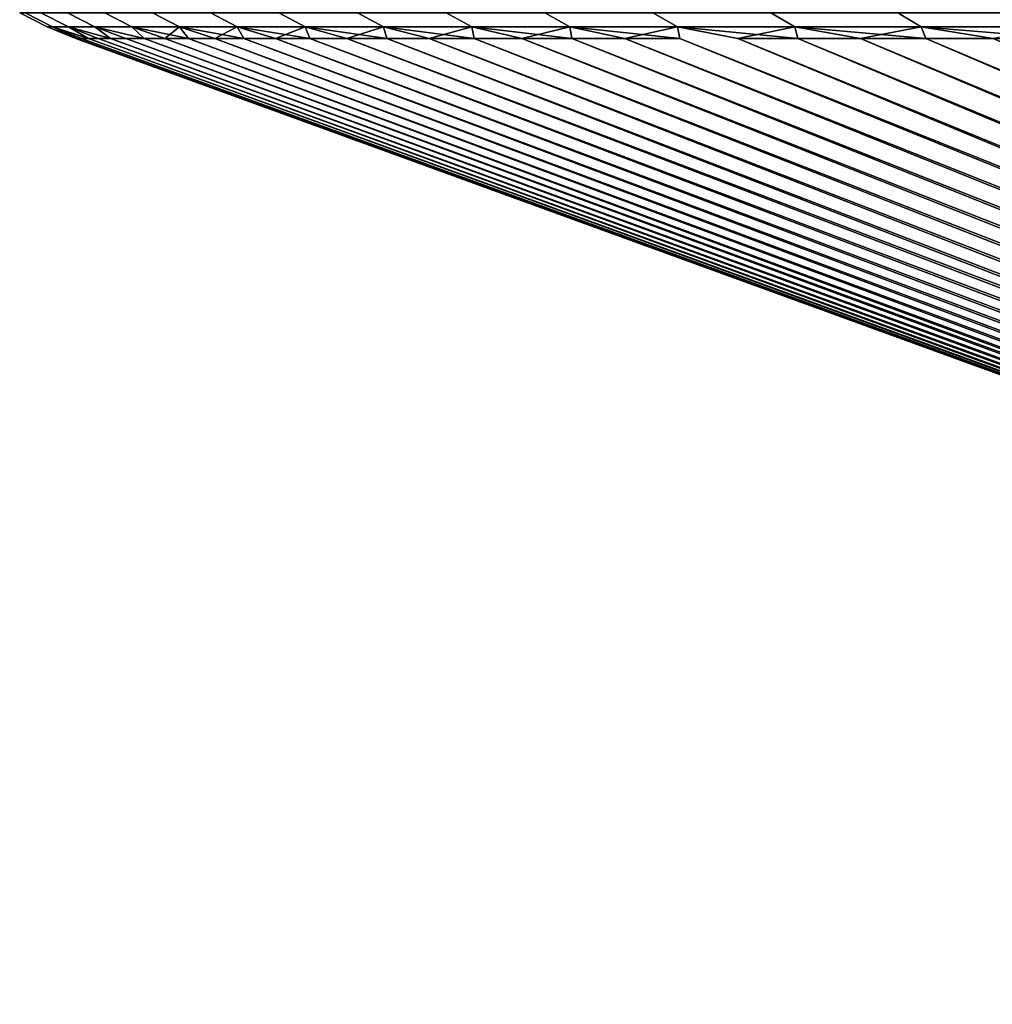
# Model space of a CAD drawing. Header units: metres. Extents: x -109 to 109, y -342 to 66.
# Tile 127 of 256: x -107.33 to -102.26, y 57.57 to 62.7. Entities that reach past the tile are written whole.
import ezdxf

# ---------------------------------------------------------------- set-up
doc = ezdxf.new("R2010")
doc.units = ezdxf.units.M
doc.layers.add('solid_K_24_62_16_000B91', color=7, linetype='CONTINUOUS')

msp = doc.modelspace()

# ---------------------------------------------------------------- linework, layer by layer
at = {"layer": 'solid_K_24_62_16_000B91'}
for points in [[(-107.334877, 62.739212), (-107.307091, 62.739212, -1.308669), (-107.163475, 62.666206, -1.302568), (-107.191124, 62.666206)], [(-107.307091, 62.739212, 1.308669), (-107.334877, 62.739212), (-107.191124, 62.666206), (-107.163475, 62.666206, 1.302568)], [(-107.307091, 62.739212, -1.308669), (-107.223793, 62.739212, -2.61498), (-107.080559, 62.666206, -2.602789), (-107.163475, 62.666206, -1.302568)], [(-107.223793, 62.739212, 2.61498), (-107.307091, 62.739212, 1.308669), (-107.163475, 62.666206, 1.302568), (-107.080559, 62.666206, 2.602789)], [(-107.223793, 62.739212, -2.61498), (-107.085129, 62.739212, -3.916579), (-106.942543, 62.666206, -3.89832), (-107.080559, 62.666206, -2.602789)], [(-107.085129, 62.739212, 3.916579), (-107.223793, 62.739212, 2.61498), (-107.080559, 62.666206, 2.602789), (-106.942543, 62.666206, 3.89832)], [(-107.085129, 62.739212, -3.916579), (-106.891342, 62.739212, -5.211119), (-106.749664, 62.666206, -5.186826), (-106.942543, 62.666206, -3.89832)], [(-106.891342, 62.739212, 5.211119), (-107.085129, 62.739212, 3.916579), (-106.942543, 62.666206, 3.89832), (-106.749664, 62.666206, 5.186826)], [(-106.891342, 62.739212, -5.211119), (-106.642792, 62.739212, -6.496269), (-106.502274, 62.666206, -6.465984), (-106.749664, 62.666206, -5.186826)], [(-106.642792, 62.739212, 6.496269), (-106.891342, 62.739212, 5.211119), (-106.749664, 62.666206, 5.186826), (-106.502274, 62.666206, 6.465984)], [(-106.642792, 62.739212, -6.496269), (-106.339928, 62.739212, -7.769712), (-106.200813, 62.666206, -7.733491), (-106.502274, 62.666206, -6.465984)], [(-106.339928, 62.739212, 7.769712), (-106.642792, 62.739212, 6.496269), (-106.502274, 62.666206, 6.465984), (-106.200813, 62.666206, 7.733491)], [(-106.339928, 62.739212, -7.769712), (-105.983284, 62.739212, -9.029154), (-105.845833, 62.666206, -8.987061), (-106.200813, 62.666206, -7.733491)], [(-105.983284, 62.739212, 9.029154), (-106.339928, 62.739212, 7.769712), (-106.200813, 62.666206, 7.733491), (-105.845833, 62.666206, 8.987061)], [(-105.983284, 62.739212, -9.029154), (-105.573509, 62.739212, -10.272324), (-105.437973, 62.666206, -10.224436), (-105.845833, 62.666206, -8.987061)], [(-105.573509, 62.739212, 10.272324), (-105.983284, 62.739212, 9.029154), (-105.845833, 62.666206, 8.987061), (-105.437973, 62.666206, 10.224436)], [(-105.573509, 62.739212, -10.272324), (-105.111343, 62.739212, -11.496983), (-104.977959, 62.666206, -11.443386), (-105.437973, 62.666206, -10.224436)], [(-105.111343, 62.739212, 11.496983), (-105.573509, 62.739212, 10.272324), (-105.437973, 62.666206, 10.224436), (-104.977959, 62.666206, 11.443386)], [(-105.111343, 62.739212, -11.496983), (-104.597618, 62.739212, -12.700924), (-104.466629, 62.666206, -12.641714), (-104.977959, 62.666206, -11.443386)], [(-104.597618, 62.739212, 12.700924), (-105.111343, 62.739212, 11.496983), (-104.977959, 62.666206, 11.443386), (-104.466629, 62.666206, 12.641714)], [(-104.597618, 62.739212, -12.700924), (-104.033257, 62.739212, -13.881976), (-103.9049, 62.666206, -13.817261), (-104.466629, 62.666206, -12.641714)], [(-104.033257, 62.739212, 13.881976), (-104.597618, 62.739212, 12.700924), (-104.466629, 62.666206, 12.641714), (-103.9049, 62.666206, 13.817261)], [(-104.033257, 62.739212, -13.881976), (-103.419281, 62.739212, -15.038013), (-103.293785, 62.666206, -14.967908), (-103.9049, 62.666206, -13.817261)], [(-103.419281, 62.739212, 15.038013), (-104.033257, 62.739212, 13.881976), (-103.9049, 62.666206, 13.817261), (-103.293785, 62.666206, 14.967908)], [(-103.419281, 62.739212, -15.038013), (-102.756798, 62.739212, -16.16695), (-102.634392, 62.666206, -16.091581), (-103.293785, 62.666206, -14.967908)], [(-102.756798, 62.739212, 16.16695), (-103.419281, 62.739212, 15.038013), (-103.293785, 62.666206, 14.967908), (-102.634392, 62.666206, 16.091581)], [(-102.756798, 62.739212, -16.16695), (-102.046989, 62.739212, -17.266752), (-101.927895, 62.666206, -17.186258), (-102.634392, 62.666206, -16.091581)], [(-102.046989, 62.739212, 17.266752), (-102.756798, 62.739212, 16.16695), (-102.634392, 62.666206, 16.091581), (-101.927895, 62.666206, 17.186258)], [(-107.191124, 62.666206), (-107.163475, 62.666206, -1.302568), (-107.034851, 62.605068, -0.666267), (-107.042114, 62.605068, 0.000009)], [(-107.191124, 62.666206), (-107.042114, 62.605068, 0.000009), (-107.034851, 62.605068, 0.666285)], [(-107.163475, 62.666206, 1.302568), (-107.191124, 62.666206), (-107.034851, 62.605068, 0.666285)], [(-107.163475, 62.666206, -1.302568), (-107.080559, 62.666206, -2.602789), (-106.976723, 62.605068, -1.997549), (-107.013046, 62.605068, -1.332225)], [(-107.163475, 62.666206, -1.302568), (-107.013046, 62.605068, -1.332225), (-107.034851, 62.605068, -0.666267)], [(-107.163475, 62.666206, 1.302568), (-107.034851, 62.605068, 0.666285), (-107.013046, 62.605068, 1.332243)], [(-107.163475, 62.666206, 1.302568), (-107.013046, 62.605068, 1.332243), (-106.976723, 62.605068, 1.997566)], [(-107.080559, 62.666206, 2.602789), (-107.163475, 62.666206, 1.302568), (-106.976723, 62.605068, 1.997566)], [(-107.080559, 62.666206, -2.602789), (-106.942543, 62.666206, -3.89832), (-106.860588, 62.605068, -3.325024), (-106.925896, 62.605068, -2.66192)], [(-107.080559, 62.666206, -2.602789), (-106.925896, 62.605068, -2.66192), (-106.976723, 62.605068, -1.997549)], [(-107.080559, 62.666206, 2.602789), (-106.976723, 62.605068, 1.997566), (-106.925896, 62.605068, 2.661937)], [(-107.080559, 62.666206, 2.602789), (-106.925896, 62.605068, 2.661937), (-106.86058, 62.605068, 3.325041)], [(-106.942543, 62.666206, 3.89832), (-107.080559, 62.666206, 2.602789), (-106.86058, 62.605068, 3.325041)], [(-106.942543, 62.666206, -3.89832), (-106.749664, 62.666206, -5.186826), (-106.686653, 62.605068, -4.646167), (-106.780823, 62.605068, -3.986544)], [(-106.942543, 62.666206, -3.89832), (-106.780823, 62.605068, -3.986544), (-106.860588, 62.605068, -3.325024)], [(-106.942543, 62.666206, 3.89832), (-106.86058, 62.605068, 3.325041), (-106.780823, 62.605068, 3.986561)], [(-106.942543, 62.666206, 3.89832), (-106.780823, 62.605068, 3.986561), (-106.686653, 62.605068, 4.646184)], [(-106.749664, 62.666206, 5.186826), (-106.942543, 62.666206, 3.89832), (-106.686653, 62.605068, 4.646184)], [(-106.749664, 62.666206, -5.186826), (-106.578117, 62.605068, -5.303579), (-106.686653, 62.605068, -4.646167)], [(-106.749664, 62.666206, -5.186826), (-106.502274, 62.666206, -6.465984), (-106.578117, 62.605068, -5.303579)], [(-106.749664, 62.666206, 5.186826), (-106.686653, 62.605068, 4.646184), (-106.57811, 62.605068, 5.303596)], [(-106.749664, 62.666206, 5.186826), (-106.57811, 62.605068, 5.303596), (-106.455254, 62.605068, 5.958485)], [(-106.502274, 62.666206, 6.465984), (-106.749664, 62.666206, 5.186826), (-106.455254, 62.605068, 5.958485)], [(-106.502274, 62.666206, -6.465984), (-106.455261, 62.605068, -5.958467), (-106.578117, 62.605068, -5.303579)], [(-106.502274, 62.666206, -6.465984), (-106.318146, 62.605068, -6.610521), (-106.455261, 62.605068, -5.958467)], [(-106.502274, 62.666206, -6.465984), (-106.200813, 62.666206, -7.733491), (-106.318146, 62.605068, -6.610521)], [(-106.502274, 62.666206, 6.465984), (-106.455254, 62.605068, 5.958485), (-106.318146, 62.605068, 6.610538)], [(-106.502274, 62.666206, 6.465984), (-106.318146, 62.605068, 6.610538), (-106.16684, 62.605068, 7.259446)], [(-106.200813, 62.666206, 7.733491), (-106.502274, 62.666206, 6.465984), (-106.16684, 62.605068, 7.259446)], [(-106.200813, 62.666206, -7.733491), (-106.166847, 62.605068, -7.259429), (-106.318146, 62.605068, -6.610521)], [(-106.200813, 62.666206, -7.733491), (-106.001419, 62.605068, -7.904883), (-106.166847, 62.605068, -7.259429)], [(-106.200813, 62.666206, -7.733491), (-105.845833, 62.666206, -8.987061), (-106.001419, 62.605068, -7.904883)], [(-106.200813, 62.666206, 7.733491), (-106.16684, 62.605068, 7.259446), (-106.001419, 62.605068, 7.9049)], [(-106.200813, 62.666206, 7.733491), (-106.001419, 62.605068, 7.9049), (-105.821953, 62.605068, 8.546592)], [(-105.845833, 62.666206, 8.987061), (-106.200813, 62.666206, 7.733491), (-105.821953, 62.605068, 8.546592)], [(-105.845833, 62.666206, -8.987061), (-105.821953, 62.605068, -8.546576), (-106.001419, 62.605068, -7.904883)], [(-105.845833, 62.666206, -8.987061), (-105.628532, 62.605068, -9.184199), (-105.821953, 62.605068, -8.546576)], [(-105.845833, 62.666206, -8.987061), (-105.437973, 62.666206, -10.224436), (-105.628532, 62.605068, -9.184199)], [(-105.845833, 62.666206, 8.987061), (-105.821953, 62.605068, 8.546592), (-105.628525, 62.605068, 9.184216)], [(-105.845833, 62.666206, 8.987061), (-105.628525, 62.605068, 9.184216), (-105.421242, 62.605068, 9.817468)], [(-105.437973, 62.666206, 10.224436), (-105.845833, 62.666206, 8.987061), (-105.421242, 62.605068, 9.817468)], [(-105.437973, 62.666206, -10.224436), (-105.421249, 62.605068, -9.817451), (-105.628532, 62.605068, -9.184199)], [(-105.437973, 62.666206, -10.224436), (-105.200195, 62.605068, -10.44603), (-105.421249, 62.605068, -9.817451)], [(-105.437973, 62.666206, -10.224436), (-104.977959, 62.666206, -11.443386), (-105.200195, 62.605068, -10.44603)], [(-105.437973, 62.666206, 10.224436), (-105.421242, 62.605068, 9.817468), (-105.200195, 62.605068, 10.446046)], [(-105.437973, 62.666206, 10.224436), (-105.200195, 62.605068, 10.446046), (-104.965485, 62.605068, 11.069652)], [(-104.977959, 62.666206, 11.443386), (-105.437973, 62.666206, 10.224436), (-104.965485, 62.605068, 11.069652)], [(-104.977959, 62.666206, -11.443386), (-104.965492, 62.605068, -11.069635), (-105.200195, 62.605068, -10.44603)], [(-104.977959, 62.666206, -11.443386), (-104.717232, 62.605068, -11.687972), (-104.965492, 62.605068, -11.069635)], [(-104.977959, 62.666206, -11.443386), (-104.466629, 62.666206, -12.641714), (-104.717232, 62.605068, -11.687972)], [(-104.977959, 62.666206, 11.443386), (-104.965485, 62.605068, 11.069652), (-104.717224, 62.605068, 11.687988)], [(-104.977959, 62.666206, 11.443386), (-104.717224, 62.605068, 11.687988), (-104.455544, 62.605068, 12.300762)], [(-104.466629, 62.666206, 12.641714), (-104.977959, 62.666206, 11.443386), (-104.455544, 62.605068, 12.300762)], [(-104.466629, 62.666206, -12.641714), (-104.455544, 62.605068, -12.300746), (-104.717232, 62.605068, -11.687972)], [(-104.466629, 62.666206, -12.641714), (-104.180557, 62.605068, -12.907664), (-104.455544, 62.605068, -12.300746)], [(-104.466629, 62.666206, -12.641714), (-103.9049, 62.666206, -13.817261), (-104.180557, 62.605068, -12.907664)], [(-104.466629, 62.666206, 12.641714), (-104.455544, 62.605068, 12.300762), (-104.18055, 62.605068, 12.907681)], [(-104.466629, 62.666206, 12.641714), (-104.18055, 62.605068, 12.907681), (-103.89238, 62.605068, 13.508456)], [(-103.9049, 62.666206, 13.817261), (-104.466629, 62.666206, 12.641714), (-103.89238, 62.605068, 13.508456)], [(-103.9049, 62.666206, -13.817261), (-103.892387, 62.605068, -13.508441), (-104.180557, 62.605068, -12.907664)], [(-103.9049, 62.666206, 13.817261), (-103.89238, 62.605068, 13.508456), (-91.306931, 57.568859, 7.734352), (-103.591179, 62.605068, 14.102803)], [(-103.9049, 62.666206, -13.817261), (-103.591187, 62.605068, -14.102788), (-91.498116, 57.568859, -7.356762), (-103.892387, 62.605068, -13.508441)], [(-103.9049, 62.666206, -13.817261), (-103.293785, 62.666206, -14.967908), (-103.591187, 62.605068, -14.102788)], [(-103.9049, 62.666206, 13.817261), (-103.591179, 62.605068, 14.102803), (-103.277077, 62.605068, 14.69044)], [(-103.293785, 62.666206, 14.967908), (-103.9049, 62.666206, 13.817261), (-103.277077, 62.605068, 14.69044)], [(-103.293785, 62.666206, -14.967908), (-103.277084, 62.605068, -14.690424), (-103.591187, 62.605068, -14.102788)], [(-103.293785, 62.666206, -14.967908), (-102.950241, 62.605068, -15.27107), (-103.277084, 62.605068, -14.690424)], [(-103.293785, 62.666206, -14.967908), (-102.634392, 62.666206, -16.091581), (-102.950241, 62.605068, -15.27107)], [(-103.293785, 62.666206, 14.967908), (-103.277077, 62.605068, 14.69044), (-102.950233, 62.605068, 15.271085)], [(-103.293785, 62.666206, 14.967908), (-102.950233, 62.605068, 15.271085), (-102.610802, 62.605068, 15.844461)], [(-102.634392, 62.666206, 16.091581), (-103.293785, 62.666206, 14.967908), (-102.610802, 62.605068, 15.844461)], [(-102.634392, 62.666206, -16.091581), (-102.610809, 62.605068, -15.844446), (-102.950241, 62.605068, -15.27107)], [(-102.634392, 62.666206, -16.091581), (-102.258949, 62.605068, -16.410282), (-102.610809, 62.605068, -15.844446)], [(-102.634392, 62.666206, -16.091581), (-101.927895, 62.666206, -17.186258), (-102.258949, 62.605068, -16.410282)], [(-102.634392, 62.666206, 16.091581), (-102.610802, 62.605068, 15.844461), (-102.258942, 62.605068, 16.410297)], [(-102.634392, 62.666206, 16.091581), (-102.258942, 62.605068, 16.410297), (-101.894821, 62.605068, 16.968323)], [(-101.927895, 62.666206, 17.186258), (-102.634392, 62.666206, 16.091581), (-101.894821, 62.605068, 16.968323)], [(-107.034851, 62.605068, -0.666267), (-93.205246, 57.568859, 0.000009), (-93.19989, 57.568859, 0.42319), (-107.042114, 62.605068, 0.000009)], [(-107.034851, 62.605068, 0.666285), (-107.042114, 62.605068, 0.000009), (-93.19989, 57.568859, 0.42319)], [(-107.034851, 62.605068, 0.666285), (-93.19989, 57.568859, 0.42319), (-93.183807, 57.568859, 0.846099), (-107.013046, 62.605068, 1.332243)], [(-107.013046, 62.605068, -1.332225), (-93.19989, 57.568859, -0.423173), (-93.205246, 57.568859, 0.000009), (-107.034851, 62.605068, -0.666267)], [(-107.013046, 62.605068, 1.332243), (-93.183807, 57.568859, 0.846099), (-93.157021, 57.568859, 1.268466), (-106.976723, 62.605068, 1.997566)], [(-106.976723, 62.605068, -1.997549), (-93.183807, 57.568859, -0.846083), (-93.19989, 57.568859, -0.423173), (-107.013046, 62.605068, -1.332225)], [(-106.976723, 62.605068, 1.997566), (-93.157021, 57.568859, 1.268466), (-93.119545, 57.568859, 1.690019), (-106.925896, 62.605068, 2.661937)], [(-106.925896, 62.605068, -2.66192), (-93.157021, 57.568859, -1.26845), (-93.183807, 57.568859, -0.846083), (-106.976723, 62.605068, -1.997549)], [(-106.925896, 62.605068, 2.661937), (-93.119545, 57.568859, 1.690019), (-93.071396, 57.568859, 2.110488), (-106.86058, 62.605068, 3.325041)], [(-106.860588, 62.605068, -3.325024), (-93.119545, 57.568859, -1.690003), (-93.157021, 57.568859, -1.26845), (-106.925896, 62.605068, -2.66192)], [(-106.780823, 62.605068, -3.986544), (-93.071396, 57.568859, -2.110471), (-93.119545, 57.568859, -1.690003), (-106.860588, 62.605068, -3.325024)], [(-106.86058, 62.605068, 3.325041), (-93.071396, 57.568859, 2.110488), (-93.012611, 57.568859, 2.529602), (-106.780823, 62.605068, 3.986561)], [(-106.780823, 62.605068, 3.986561), (-93.012611, 57.568859, 2.529602), (-92.943237, 57.568859, 2.947091), (-106.686653, 62.605068, 4.646184)], [(-106.686653, 62.605068, -4.646167), (-93.012619, 57.568859, -2.529585), (-93.071396, 57.568859, -2.110471), (-106.780823, 62.605068, -3.986544)], [(-106.57811, 62.605068, 5.303596), (-106.686653, 62.605068, 4.646184), (-92.943237, 57.568859, 2.947091)], [(-106.686653, 62.605068, -4.646167), (-106.578117, 62.605068, -5.303579), (-93.012619, 57.568859, -2.529585)], [(-106.455261, 62.605068, -5.958467), (-92.943237, 57.568859, -2.947074), (-93.012619, 57.568859, -2.529585), (-106.578117, 62.605068, -5.303579)], [(-106.57811, 62.605068, 5.303596), (-92.943237, 57.568859, 2.947091), (-92.863304, 57.568859, 3.362689), (-106.455254, 62.605068, 5.958485)], [(-106.318146, 62.605068, -6.610521), (-92.863304, 57.568859, -3.362673), (-92.943237, 57.568859, -2.947074), (-106.455261, 62.605068, -5.958467)], [(-106.455254, 62.605068, 5.958485), (-92.863304, 57.568859, 3.362689), (-92.772865, 57.568859, 3.776129), (-106.318146, 62.605068, 6.610538)], [(-106.318146, 62.605068, 6.610538), (-92.772865, 57.568859, 3.776129), (-92.671989, 57.568859, 4.187146), (-106.16684, 62.605068, 7.259446)], [(-106.166847, 62.605068, -7.259429), (-92.772873, 57.568859, -3.776114), (-92.863304, 57.568859, -3.362673), (-106.318146, 62.605068, -6.610521)], [(-106.001419, 62.605068, -7.904883), (-92.671989, 57.568859, -4.18713), (-92.772873, 57.568859, -3.776114), (-106.166847, 62.605068, -7.259429)], [(-106.16684, 62.605068, 7.259446), (-92.671989, 57.568859, 4.187146), (-92.56073, 57.568859, 4.595475), (-106.001419, 62.605068, 7.9049)], [(-106.001419, 62.605068, 7.9049), (-92.56073, 57.568859, 4.595475), (-92.439156, 57.568859, 5.000855), (-105.821953, 62.605068, 8.546592)], [(-105.821953, 62.605068, -8.546576), (-92.56073, 57.568859, -4.595459), (-92.671989, 57.568859, -4.18713), (-106.001419, 62.605068, -7.904883)], [(-105.821953, 62.605068, 8.546592), (-92.439156, 57.568859, 5.000855), (-92.307358, 57.568859, 5.403025), (-105.628525, 62.605068, 9.184216)], [(-105.628532, 62.605068, -9.184199), (-92.439163, 57.568859, -5.000839), (-92.56073, 57.568859, -4.595459), (-105.821953, 62.605068, -8.546576)], [(-105.628532, 62.605068, -9.184199), (-105.421249, 62.605068, -9.817451), (-92.439163, 57.568859, -5.000839)], [(-105.421242, 62.605068, 9.817468), (-105.628525, 62.605068, 9.184216), (-92.307358, 57.568859, 5.403025)], [(-105.200195, 62.605068, -10.44603), (-92.307365, 57.568859, -5.403009), (-92.439163, 57.568859, -5.000839), (-105.421249, 62.605068, -9.817451)], [(-105.421242, 62.605068, 9.817468), (-92.307358, 57.568859, 5.403025), (-92.165421, 57.568859, 5.801727), (-105.200195, 62.605068, 10.446046)], [(-105.200195, 62.605068, 10.446046), (-92.165421, 57.568859, 5.801727), (-92.01342, 57.568859, 6.196705), (-104.965485, 62.605068, 11.069652)], [(-104.965492, 62.605068, -11.069635), (-92.165421, 57.568859, -5.801711), (-92.307365, 57.568859, -5.403009), (-105.200195, 62.605068, -10.44603)], [(-104.717232, 62.605068, -11.687972), (-92.013428, 57.568859, -6.19669), (-92.165421, 57.568859, -5.801711), (-104.965492, 62.605068, -11.069635)], [(-104.965485, 62.605068, 11.069652), (-92.01342, 57.568859, 6.196705), (-91.851463, 57.568859, 6.587706), (-104.717224, 62.605068, 11.687988)], [(-104.455544, 62.605068, -12.300746), (-91.851471, 57.568859, -6.587691), (-92.013428, 57.568859, -6.19669), (-104.717232, 62.605068, -11.687972)], [(-104.717224, 62.605068, 11.687988), (-91.851463, 57.568859, 6.587706), (-91.679657, 57.568859, 6.974479), (-104.455544, 62.605068, 12.300762)], [(-104.455544, 62.605068, 12.300762), (-91.679657, 57.568859, 6.974479), (-91.498108, 57.568859, 7.356777), (-104.18055, 62.605068, 12.907681)], [(-104.180557, 62.605068, -12.907664), (-91.679665, 57.568859, -6.974465), (-91.851471, 57.568859, -6.587691), (-104.455544, 62.605068, -12.300746)], [(-103.892387, 62.605068, -13.508441), (-91.498116, 57.568859, -7.356762), (-91.679665, 57.568859, -6.974465), (-104.180557, 62.605068, -12.907664)], [(-104.18055, 62.605068, 12.907681), (-91.498108, 57.568859, 7.356777), (-91.306931, 57.568859, 7.734352), (-103.89238, 62.605068, 13.508456)], [(-103.277084, 62.605068, -14.690424), (-91.306938, 57.568859, -7.734337), (-91.498116, 57.568859, -7.356762), (-103.591187, 62.605068, -14.102788)], [(-103.591179, 62.605068, 14.102803), (-91.306931, 57.568859, 7.734352), (-91.106247, 57.568859, 8.106962), (-103.277077, 62.605068, 14.69044)], [(-102.950241, 62.605068, -15.27107), (-91.106255, 57.568859, -8.106948), (-91.306938, 57.568859, -7.734337), (-103.277084, 62.605068, -14.690424)], [(-103.277077, 62.605068, 14.69044), (-91.106247, 57.568859, 8.106962), (-90.896194, 57.568859, 8.474369), (-102.950233, 62.605068, 15.271085)], [(-102.610809, 62.605068, -15.844446), (-90.896202, 57.568859, -8.474355), (-91.106255, 57.568859, -8.106948), (-102.950241, 62.605068, -15.27107)], [(-102.950233, 62.605068, 15.271085), (-90.896194, 57.568859, 8.474369), (-90.676903, 57.568859, 8.836337), (-102.610802, 62.605068, 15.844461)], [(-102.258949, 62.605068, -16.410282), (-90.67691, 57.568859, -8.836324), (-90.896202, 57.568859, -8.474355), (-102.610809, 62.605068, -15.844446)], [(-102.610802, 62.605068, 15.844461), (-90.676903, 57.568859, 8.836337), (-90.448509, 57.568859, 9.192634), (-102.258942, 62.605068, 16.410297)]]:
    msp.add_3dface(points, dxfattribs=at)

doc.saveas('drawing.dxf')
